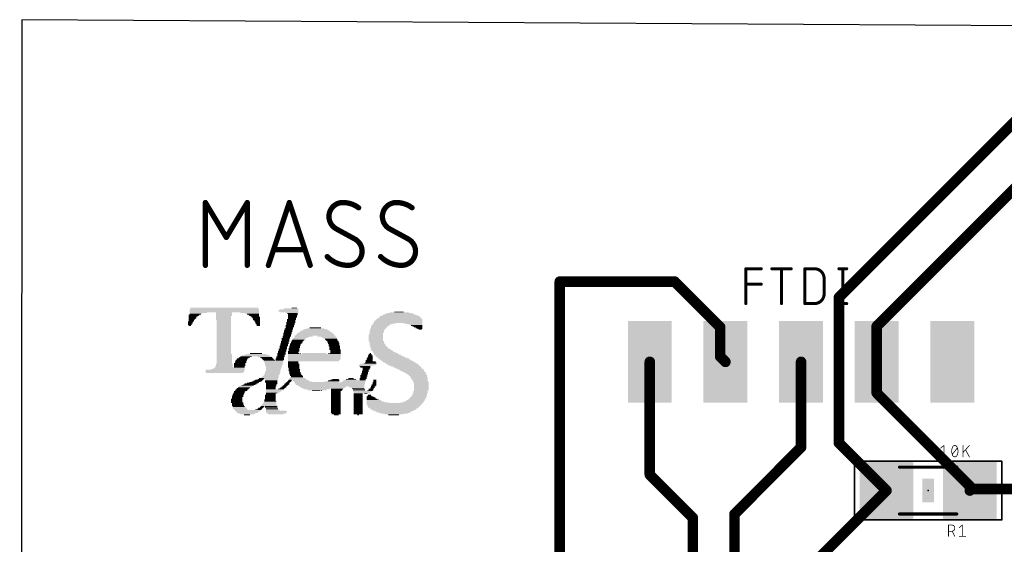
# Model space of a CAD drawing. Extents: x 0.4 to 63.1, y 0.1 to 70.6.
# Tile 9 of 18: x 0.4 to 33.4, y 53 to 70.6. Entities that reach past the tile are written whole.
import ezdxf

# ---------------------------------------------------------------- set-up
doc = ezdxf.new("R2010")
doc.units = 0
for name, color, linetype in [('1', 12, 'CONTINUOUS'), ('20', 31, 'CONTINUOUS'), ('23', 53, 'CONTINUOUS'), ('25', 253, 'CONTINUOUS'), ('27', 253, 'CONTINUOUS'), ('29', 253, 'CONTINUOUS'), ('31', 253, 'CONTINUOUS'), ('35', 253, 'CONTINUOUS'), ('39', 12, 'CONTINUOUS'), ('51', 253, 'CONTINUOUS')]:
    doc.layers.add(name, color=color, linetype=linetype)

# ---------------------------------------------------------------- blocks, each defined once
blk = doc.blocks.new('RECT')
blk.add_solid([(-0.5, -0.5), (0.5, -0.5), (-0.5, 0.5), (0.5, 0.5)])

msp = doc.modelspace()

# ---------------------------------------------------------------- linework, layer by layer
at = {"layer": '1'}
for points, const_width in [([(34.7472, 68.1482), (27.8638, 61.2648)], 0.3556), ([(35.433, 66.5988), (29.1338, 60.2996)], 0.3556), ([(6.5913, 62.3443), (6.5913, 64.4525)], 0.1778), ([(6.5913, 64.4525), (7.294, 63.2813)], 0.1778), ([(7.294, 63.2813), (7.9968, 64.4525)], 0.1778), ([(7.9968, 64.4525), (7.9968, 62.3443)], 0.1778), ([(8.7062, 62.3443), (9.4089, 64.4525)], 0.1778), ([(9.4089, 64.4525), (10.1117, 62.3443)], 0.1778), ([(11.6188, 63.2227), (10.9747, 63.5741)], 0.1778), ([(13.4133, 63.2227), (12.7691, 63.5741)], 0.1778), ([(9.936, 62.8713), (8.8819, 62.8713)], 0.1778), ([(18.4912, 51.689), (18.4912, 61.7982)], 0.3556), ([(18.4912, 61.7982), (22.352, 61.7982)], 0.3556), ([(22.352, 61.7982), (23.876, 60.2742)], 0.3556), ([(27.8638, 61.2648), (27.8638, 56.385)], 0.3556), ([(23.876, 60.2742), (23.876, 59.2836)], 0.3556), ([(29.1338, 60.2996), (29.1338, 59.1058)], 0.3556), ([(21.5138, 55.3212), (21.5138, 59.1058)], 0.3556), ([(24.0538, 59.1058), (23.876, 59.2836)], 0.3556), ([(26.5938, 59.1058), (26.5938, 56.2356)], 0.3556), ([(29.1338, 58.0644), (29.1338, 59.1058)], 0.3556), ([(32.261, 54.9372), (29.1338, 58.0644)], 0.3556), ([(27.8638, 56.385), (29.461, 54.7878)], 0.3556), ([(24.3586, 54.0004), (26.5938, 56.2356)], 0.3556), ([(28.8036, 55.4452), (29.461, 54.7878)], 0.3556), ([(22.9586, 53.8764), (21.5138, 55.3212)], 0.3556), ([(29.461, 54.7878), (25.8796, 51.2064)], 0.3556), ([(32.261, 54.7878), (32.261, 54.9372)], 0.3556), ([(32.3118, 54.8386), (32.261, 54.7878)], 0.3556), ([(39.4178, 54.8386), (32.3118, 54.8386)], 0.3556), ([(22.9586, 51.2064), (22.9586, 53.8764)], 0.3556), ([(24.3586, 49.5046), (24.3586, 54.0004)], 0.3556)]:
    msp.add_lwpolyline(points, dxfattribs=dict(at, const_width=const_width))
for points, const_width in [([(6.6294, 64.4754, 1), (6.5532, 64.4296)], 0.0889), ([(6.6358, 64.4525, 1), (6.5469, 64.4525)], 0.0889), ([(8.0412, 64.4525, 1), (7.9523, 64.4525)], 0.0889), ([(8.0349, 64.4296, 1), (7.9587, 64.4754)], 0.0889), ([(9.4511, 64.4666, 1), (9.3668, 64.4384)], 0.0889), ([(9.4511, 64.4384, 1), (9.3668, 64.4666)], 0.0889), ([(11.2089, 64.4525, 0.4142), (10.7404, 63.984)], 0.1778), ([(11.736, 64.2768, 0.1623), (11.2089, 64.4525)], 0.1778), ([(11.2089, 64.4969, 1), (11.2089, 64.4081)], 0.0889), ([(11.2089, 64.408, 1), (11.2089, 64.4969)], 0.0889), ([(13.0034, 64.4525, 0.4142), (12.5349, 63.984)], 0.1778), ([(13.5304, 64.2768, 0.1623), (13.0034, 64.4525)], 0.1778), ([(13.0034, 64.4969, 1), (13.0034, 64.4081)], 0.0889), ([(13.0034, 64.408, 1), (13.0034, 64.4969)], 0.0889), ([(11.7093, 64.2413, 1), (11.7626, 64.3124)], 0.0889), ([(13.5038, 64.2413, 1), (13.5571, 64.3124)], 0.0889), ([(10.7404, 63.984, 0.2656), (10.9747, 63.5741)], 0.1778), ([(10.7849, 63.984, 1), (10.696, 63.984)], 0.0889), ([(10.696, 63.984, 1), (10.7849, 63.984)], 0.0889), ([(12.5793, 63.984, 1), (12.4904, 63.984)], 0.0889), ([(12.4904, 63.984, 1), (12.5793, 63.984)], 0.0889), ([(12.5349, 63.984, 0.2656), (12.7691, 63.5741)], 0.1778), ([(10.996, 63.6131, 1), (10.9534, 63.5351)], 0.0889), ([(10.9521, 63.5358, 1), (10.9972, 63.6124)], 0.0889), ([(12.7904, 63.6131, 1), (12.7478, 63.5351)], 0.0889), ([(12.7466, 63.5358, 1), (12.7917, 63.6124)], 0.0889), ([(7.2559, 63.3041, 1), (7.3321, 63.2584)], 0.0889), ([(7.2559, 63.2584, 1), (7.3321, 63.3041)], 0.0889), ([(11.8531, 62.8128, 0.2656), (11.6188, 63.2227)], 0.1778), ([(11.6414, 63.261, 1), (11.5963, 63.1844)], 0.0889), ([(11.5976, 63.1837, 1), (11.6401, 63.2617)], 0.0889), ([(13.6475, 62.8128, 0.2656), (13.4133, 63.2227)], 0.1778), ([(13.4359, 63.261, 1), (13.3907, 63.1844)], 0.0889), ([(13.392, 63.1837, 1), (13.4346, 63.2617)], 0.0889), ([(8.8819, 62.9158, 1), (8.8819, 62.8269)], 0.0889), ([(9.936, 62.8269, 1), (9.936, 62.9158)], 0.0889), ([(11.3846, 62.3443, 0.4142), (11.8531, 62.8128)], 0.1778), ([(11.8975, 62.8128, 1), (11.8086, 62.8128)], 0.0889), ([(11.8086, 62.8128, 1), (11.8975, 62.8128)], 0.0889), ([(13.1791, 62.3443, 0.4142), (13.6475, 62.8128)], 0.1778), ([(13.692, 62.8128, 1), (13.6031, 62.8128)], 0.0889), ([(13.6031, 62.8128, 1), (13.692, 62.8128)], 0.0889), ([(10.6819, 62.6371, 0.2), (11.3846, 62.3443)], 0.1778), ([(10.7134, 62.6684, 1), (10.6503, 62.6058)], 0.0889), ([(12.4763, 62.6371, 0.2), (13.1791, 62.3443)], 0.1778), ([(12.5079, 62.6684, 1), (12.4448, 62.6058)], 0.0889), ([(6.5469, 62.3443, 1), (6.6358, 62.3443)], 0.0889), ([(7.9523, 62.3443, 1), (8.0412, 62.3443)], 0.0889), ([(8.664, 62.3584, 1), (8.7484, 62.3302)], 0.0889), ([(10.0695, 62.3302, 1), (10.1538, 62.3584)], 0.0889), ([(11.3846, 62.3887, 1), (11.3846, 62.2998)], 0.0889), ([(11.3846, 62.2999, 1), (11.3846, 62.3887)], 0.0889), ([(13.1791, 62.3887, 1), (13.1791, 62.2998)], 0.0889), ([(13.1791, 62.2999, 1), (13.1791, 62.3887)], 0.0889), ([(18.5801, 61.7982, 1), (18.4023, 61.7982)], 0.1778), ([(18.4912, 61.8871, 1), (18.4912, 61.7093)], 0.1778), ([(22.4149, 61.8611, 1), (22.2891, 61.7353)], 0.1778), ([(22.352, 61.7093, 1), (22.352, 61.8871)], 0.1778), ([(27.8009, 61.3277, 1), (27.9267, 61.2019)], 0.1778), ([(27.9527, 61.2648, 1), (27.7749, 61.2648)], 0.1778), ([(23.9649, 60.2742, 1), (23.7871, 60.2742)], 0.1778), ([(23.8131, 60.2113, 1), (23.9389, 60.3371)], 0.1778), ([(29.0709, 60.3625, 1), (29.1967, 60.2367)], 0.1778), ([(29.2227, 60.2996, 1), (29.0449, 60.2996)], 0.1778), ([(21.6027, 59.1058, 1), (21.4249, 59.1058)], 0.1778), ([(23.9389, 59.3465, 1), (23.8131, 59.2207)], 0.1778), ([(23.7871, 59.2836, 1), (23.9649, 59.2836)], 0.1778), ([(23.9909, 59.0429, 1), (24.1167, 59.1687)], 0.1778), ([(26.6827, 59.1058, 1), (26.5049, 59.1058)], 0.1778), ([(29.2227, 59.1058, 1), (29.0449, 59.1058)], 0.1778), ([(29.0449, 59.1058, 1), (29.2227, 59.1058)], 0.1778), ([(29.1967, 58.1273, 1), (29.0709, 58.0015)], 0.1778), ([(29.0449, 58.0644, 1), (29.2227, 58.0644)], 0.1778), ([(27.9267, 56.4479, 1), (27.8009, 56.3221)], 0.1778), ([(26.5049, 56.2356, 1), (26.6827, 56.2356)], 0.1778), ([(26.6567, 56.1727, 1), (26.5309, 56.2985)], 0.1778), ([(27.7749, 56.385, 1), (27.9527, 56.385)], 0.1778), ([(28.8665, 55.5081, 1), (28.7407, 55.3823)], 0.1778), ([(21.5767, 55.3841, 1), (21.4509, 55.2583)], 0.1778), ([(21.4249, 55.3212, 1), (21.6027, 55.3212)], 0.1778), ([(29.5239, 54.7249, 1), (29.3981, 54.8507)], 0.1778), ([(29.3981, 54.7249, 1), (29.5239, 54.8507)], 0.1778), ([(29.3981, 54.7249, 1), (29.5239, 54.8507)], 0.1778), ([(32.1981, 54.8507, 1), (32.3239, 54.7249)], 0.1778), ([(32.3499, 54.9372, 1), (32.1721, 54.9372)], 0.1778), ([(32.1981, 54.8743, 1), (32.3239, 55.0001)], 0.1778), ([(32.3118, 54.9275, 1), (32.3118, 54.7497)], 0.1778), ([(32.3747, 54.7757, 1), (32.2489, 54.9015)], 0.1778), ([(32.1721, 54.7878, 1), (32.3499, 54.7878)], 0.1778), ([(23.0475, 53.8764, 1), (22.8697, 53.8764)], 0.1778), ([(22.8957, 53.8135, 1), (23.0215, 53.9393)], 0.1778), ([(24.2957, 54.0633, 1), (24.4215, 53.9375)], 0.1778), ([(24.4475, 54.0004, 1), (24.2697, 54.0004)], 0.1778)]:
    msp.add_lwpolyline(points, format="xyb", dxfattribs=dict(at, const_width=const_width))
at = {"layer": '20'}
for p, q in [((0.4318, 70.5868), (0.3556, 0.0508)), ((62.6672, 70.2058), (0.4318, 70.5868))]:
    msp.add_line(p, q, dxfattribs=at)
at = {"layer": '23'}
for p in [(27.8638, 59.1058), (30.861, 54.7878)]:
    msp.add_point(p, dxfattribs=at)
at = {"layer": '25'}
for points, const_width in [([(24.7396, 61.0616), (24.7396, 62.23)], 0.1016), ([(24.7396, 62.23), (25.2589, 62.23)], 0.1016), ([(25.6136, 62.23), (26.2628, 62.23)], 0.1016), ([(25.9382, 61.0616), (25.9382, 62.23)], 0.1016), ([(26.7185, 61.0616), (26.7185, 62.23)], 0.1016), ([(26.7185, 62.23), (27.0431, 62.23)], 0.1016), ([(27.8658, 62.23), (28.1254, 62.23)], 0.1016), ([(27.9956, 62.23), (27.9956, 61.0616)], 0.1016), ([(27.3676, 61.9054), (27.3676, 61.3862)], 0.1016), ([(24.7396, 61.7107), (25.2589, 61.7107)], 0.1016), ([(27.0431, 61.0616), (26.7185, 61.0616)], 0.1016), ([(27.8658, 61.0616), (28.1254, 61.0616)], 0.1016), ([(31.543, 53.2511), (31.543, 53.6321)], 0.0254), ([(31.543, 53.6321), (31.6488, 53.6321)], 0.0254), ([(31.9066, 53.5474), (32.0125, 53.6321)], 0.0254), ([(32.0125, 53.6321), (32.0125, 53.2511)], 0.0254), ([(31.6488, 53.4204), (31.543, 53.4204)], 0.0254), ([(31.7546, 53.2511), (31.67, 53.4204)], 0.0254), ([(31.9066, 53.2511), (32.1183, 53.2511)], 0.0254)]:
    msp.add_lwpolyline(points, dxfattribs=dict(at, const_width=const_width))
for points, const_width in [([(24.765, 62.23, 1), (24.7142, 62.23)], 0.0508), ([(24.7396, 62.2554, 1), (24.7396, 62.2046)], 0.0508), ([(25.2589, 62.2046, 1), (25.2589, 62.2554)], 0.0508), ([(25.6136, 62.2554, 1), (25.6136, 62.2046)], 0.0508), ([(25.9636, 62.23, 1), (25.9128, 62.23)], 0.0508), ([(26.2628, 62.2046, 1), (26.2628, 62.2554)], 0.0508), ([(26.7439, 62.23, 1), (26.6931, 62.23)], 0.0508), ([(26.7185, 62.2554, 1), (26.7185, 62.2046)], 0.0508), ([(27.3676, 61.9054, 0.4142), (27.0431, 62.23)], 0.1016), ([(27.0431, 62.2554, 1), (27.0431, 62.2046)], 0.0508), ([(27.0431, 62.2046, 1), (27.0431, 62.2554)], 0.0508), ([(27.8658, 62.2554, 1), (27.8658, 62.2046)], 0.0508), ([(28.021, 62.23, 1), (27.9702, 62.23)], 0.0508), ([(28.1254, 62.2046, 1), (28.1254, 62.2554)], 0.0508), ([(27.393, 61.9054, 1), (27.3422, 61.9054)], 0.0508), ([(27.3422, 61.9054, 1), (27.393, 61.9054)], 0.0508), ([(24.7396, 61.7361, 1), (24.7396, 61.6853)], 0.0508), ([(25.2589, 61.6853, 1), (25.2589, 61.7361)], 0.0508), ([(27.0431, 61.0616, 0.4142), (27.3676, 61.3862)], 0.1016), ([(27.393, 61.3862, 1), (27.3422, 61.3862)], 0.0508), ([(27.3422, 61.3862, 1), (27.393, 61.3862)], 0.0508), ([(24.7142, 61.0616, 1), (24.765, 61.0616)], 0.0508), ([(25.9128, 61.0616, 1), (25.9636, 61.0616)], 0.0508), ([(26.7185, 61.087, 1), (26.7185, 61.0362)], 0.0508), ([(26.6931, 61.0616, 1), (26.7439, 61.0616)], 0.0508), ([(27.0431, 61.087, 1), (27.0431, 61.0362)], 0.0508), ([(27.0431, 61.0362, 1), (27.0431, 61.087)], 0.0508), ([(27.8658, 61.087, 1), (27.8658, 61.0362)], 0.0508), ([(27.9702, 61.0616, 1), (28.021, 61.0616)], 0.0508), ([(28.1254, 61.0362, 1), (28.1254, 61.087)], 0.0508), ([(31.5493, 53.6321, 1), (31.5366, 53.6321)], 0.0127), ([(31.543, 53.6384, 1), (31.543, 53.6258)], 0.0127), ([(31.6488, 53.4204, 1), (31.6488, 53.6321)], 0.0254), ([(31.6488, 53.6384, 1), (31.6488, 53.6258)], 0.0127), ([(31.6488, 53.6258, 1), (31.6488, 53.6384)], 0.0127), ([(32.0188, 53.6321, 1), (32.0061, 53.6321)], 0.0127), ([(32.0164, 53.6271, 1), (32.0085, 53.6371)], 0.0127), ([(31.5366, 53.2511, 1), (31.5493, 53.2511)], 0.0127), ([(31.543, 53.4268, 1), (31.543, 53.4141)], 0.0127), ([(31.6488, 53.4268, 1), (31.6488, 53.4141)], 0.0127), ([(31.6488, 53.4141, 1), (31.6488, 53.4268)], 0.0127), ([(31.6757, 53.4233, 1), (31.6643, 53.4176)], 0.0127), ([(31.749, 53.2483, 1), (31.7603, 53.2539)], 0.0127), ([(31.9027, 53.5524, 1), (31.9106, 53.5425)], 0.0127), ([(31.9066, 53.2574, 1), (31.9066, 53.2448)], 0.0127), ([(32.0061, 53.2511, 1), (32.0188, 53.2511)], 0.0127), ([(32.1183, 53.2448, 1), (32.1183, 53.2574)], 0.0127)]:
    msp.add_lwpolyline(points, format="xyb", dxfattribs=dict(at, const_width=const_width))
at = {"layer": '27', "const_width": 0.0254}
for points in [[(31.2851, 56.2144), (31.3909, 56.2991)], [(31.3909, 56.2991), (31.3909, 55.9181)], [(31.672, 56.0028), (31.8414, 56.2144)], [(32.0336, 55.9181), (32.0336, 56.2991)], [(32.2453, 56.2991), (32.0336, 56.0663)], [(31.2851, 55.9181), (31.4968, 55.9181)], [(32.2453, 55.9181), (32.1183, 56.1509)]]:
    msp.add_lwpolyline(points, dxfattribs=at)
at = {"layer": '27'}
for points, const_width in [([(31.2811, 56.2194, 1), (31.2891, 56.2095)], 0.0127), ([(31.3973, 56.2991, 1), (31.3846, 56.2991)], 0.0127), ([(31.3949, 56.2941, 1), (31.387, 56.3041)], 0.0127), ([(31.6826, 56.2462, 0.1139), (31.6509, 56.1086)], 0.0254), ([(31.7567, 56.2991, 0.3205), (31.6826, 56.2462)], 0.0254), ([(31.6766, 56.2482, 1), (31.6886, 56.2441)], 0.0127), ([(31.6883, 56.2434, 1), (31.6769, 56.249)], 0.0127), ([(31.8308, 56.2462, 0.3205), (31.7567, 56.2991)], 0.0254), ([(31.7567, 56.3054, 1), (31.7567, 56.2928)], 0.0127), ([(31.7567, 56.2928, 1), (31.7567, 56.3054)], 0.0127), ([(31.8625, 56.1086, 0.1139), (31.8308, 56.2462)], 0.0254), ([(31.8365, 56.249, 1), (31.8251, 56.2434)], 0.0127), ([(31.8248, 56.2441, 1), (31.8368, 56.2482)], 0.0127), ([(31.8463, 56.2105, 1), (31.8364, 56.2184)], 0.0127), ([(32.04, 56.2991, 1), (32.0273, 56.2991)], 0.0127), ([(32.25, 56.2948, 1), (32.2406, 56.3034)], 0.0127), ([(31.2851, 55.9245, 1), (31.2851, 55.9118)], 0.0127), ([(31.3846, 55.9181, 1), (31.3973, 55.9181)], 0.0127), ([(31.4968, 55.9118, 1), (31.4968, 55.9245)], 0.0127), ([(31.6572, 56.1086, 1), (31.6445, 56.1086)], 0.0127), ([(31.6445, 56.1086, 1), (31.6572, 56.1086)], 0.0127), ([(31.6509, 56.1086, 0.1139), (31.6826, 55.971)], 0.0254), ([(31.6671, 56.0067, 1), (31.677, 55.9988)], 0.0127), ([(31.6826, 55.971, 0.3205), (31.7567, 55.9181)], 0.0254), ([(31.6886, 55.9731, 1), (31.6766, 55.969)], 0.0127), ([(31.6769, 55.9682, 1), (31.6883, 55.9738)], 0.0127), ([(31.7567, 55.9181, 0.3205), (31.8308, 55.971)], 0.0254), ([(31.7567, 55.9244, 1), (31.7567, 55.9118)], 0.0127), ([(31.7567, 55.9118, 1), (31.7567, 55.9244)], 0.0127), ([(31.8308, 55.971, 0.1139), (31.8625, 56.1086)], 0.0254), ([(31.8251, 55.9738, 1), (31.8365, 55.9682)], 0.0127), ([(31.8368, 55.969, 1), (31.8248, 55.9731)], 0.0127), ([(31.8689, 56.1086, 1), (31.8562, 56.1086)], 0.0127), ([(31.8562, 56.1086, 1), (31.8689, 56.1086)], 0.0127), ([(32.0289, 56.0705, 1), (32.0383, 56.062)], 0.0127), ([(32.0273, 55.9181, 1), (32.04, 55.9181)], 0.0127), ([(32.1239, 56.154, 1), (32.1127, 56.1479)], 0.0127), ([(32.2397, 55.9151, 1), (32.2509, 55.9211)], 0.0127)]:
    msp.add_lwpolyline(points, format="xyb", dxfattribs=dict(at, const_width=const_width))
at = {"layer": '39', "const_width": 0.0508}
for points in [[(28.388, 55.7708), (33.334, 55.7708)], [(28.388, 53.8048), (28.388, 55.7708)], [(33.334, 55.7708), (33.334, 53.8048)], [(33.334, 53.8048), (28.388, 53.8048)]]:
    msp.add_lwpolyline(points, dxfattribs=at)
at = {"layer": '39', "const_width": 0.0254}
for points in [[(28.388, 55.7835, 1), (28.388, 55.7581)], [(28.4007, 55.7708, 1), (28.3753, 55.7708)], [(33.3467, 55.7708, 1), (33.3213, 55.7708)], [(33.334, 55.7581, 1), (33.334, 55.7835)], [(28.388, 53.8175, 1), (28.388, 53.7921)], [(28.3753, 53.8048, 1), (28.4007, 53.8048)], [(33.3213, 53.8048, 1), (33.3467, 53.8048)], [(33.334, 53.7921, 1), (33.334, 53.8175)]]:
    msp.add_lwpolyline(points, format="xyb", dxfattribs=at)
at = {"layer": '51', "const_width": 0.1016}
for points in [[(31.826, 55.5748), (29.896, 55.5748)], [(31.826, 54.0008), (29.896, 54.0008)]]:
    msp.add_lwpolyline(points, dxfattribs=at)
at = {"layer": '51', "const_width": 0.0508}
for points in [[(29.896, 55.6002, 1), (29.896, 55.5494)], [(31.826, 55.5494, 1), (31.826, 55.6002)], [(29.896, 54.0262, 1), (29.896, 53.9754)], [(31.826, 53.9754, 1), (31.826, 54.0262)]]:
    msp.add_lwpolyline(points, format="xyb", dxfattribs=at)

# ---------------------------------------------------------------- block references
at = {"layer": '1', "yscale": 0.0254}
for p, xscale in [((7.2263, 60.8584), 2.3368), ((7.2263, 60.833), 2.3368), ((7.2263, 60.9092), 2.286), ((7.2263, 60.8838), 2.286), ((9.3853, 60.833), 0.6604), ((9.398, 60.8584), 0.635), ((9.4742, 60.8838), 0.4826), ((9.5758, 60.9092), 0.1778), ((6.2103, 60.6806), 0.3556), ((6.1976, 60.6552), 0.3302), ((6.1849, 60.6298), 0.3048), ((6.1595, 60.6044), 0.254), ((6.1595, 60.579), 0.254), ((6.1468, 60.5536), 0.2286), ((6.1341, 60.5282), 0.2032), ((6.1214, 60.5028), 0.1778), ((7.2263, 60.8076), 2.3368), ((7.2263, 60.7822), 2.3368), ((6.35, 60.7568), 0.5842), ((6.2738, 60.7314), 0.4318), ((6.2484, 60.706), 0.381), ((7.2136, 60.7568), 0.5334), ((7.2136, 60.7314), 0.5334), ((7.2136, 60.706), 0.5334), ((7.2136, 60.6806), 0.5334), ((7.2136, 60.6552), 0.5334), ((7.2009, 60.6298), 0.508), ((7.2009, 60.6044), 0.508), ((7.2009, 60.579), 0.508), ((7.2009, 60.5536), 0.508), ((7.2009, 60.5282), 0.508), ((7.2136, 60.5028), 0.4826), ((8.0772, 60.7568), 0.635), ((8.1534, 60.7314), 0.4826), ((8.1915, 60.706), 0.4064), ((8.2169, 60.6806), 0.3556), ((8.2296, 60.6552), 0.3302), ((8.255, 60.6298), 0.2794), ((8.2804, 60.6044), 0.2794), ((8.2931, 60.579), 0.254), ((8.3058, 60.5536), 0.2286), ((8.3058, 60.5282), 0.2286), ((8.3185, 60.5028), 0.2032), ((9.3853, 60.8076), 0.6604), ((9.398, 60.7822), 0.635), ((9.4996, 60.7568), 0.4318), ((9.5123, 60.7314), 0.3556), ((9.4869, 60.5282), 0.3048), ((9.4742, 60.5028), 0.2794), ((9.525, 60.706), 0.3302), ((9.525, 60.6806), 0.3302), ((9.5123, 60.6552), 0.3048), ((9.5123, 60.6298), 0.3048), ((9.5123, 60.6044), 0.3048), ((9.4996, 60.579), 0.2794), ((9.4996, 60.5536), 0.2794), ((13.0937, 60.5028), 1.5748), ((13.1064, 60.5282), 1.5494), ((13.1064, 60.5536), 1.4986), ((13.1191, 60.579), 1.4224), ((13.1191, 60.6044), 1.3716), ((13.1191, 60.6298), 1.3208), ((13.1191, 60.6552), 1.2192), ((13.1191, 60.6806), 1.1176), ((13.1064, 60.706), 0.9906), ((13.1064, 60.7314), 0.8382), ((13.1064, 60.7568), 0.635), ((13.0937, 60.7822), 0.3048), ((6.096, 60.452), 0.1778), ((6.0833, 60.4266), 0.1524), ((6.0833, 60.4012), 0.1524), ((6.0706, 60.3758), 0.127), ((6.0706, 60.3504), 0.127), ((6.1214, 60.4774), 0.1778), ((6.0706, 60.325), 0.0762), ((7.2136, 60.4774), 0.4826), ((7.2136, 60.452), 0.4826), ((7.2136, 60.4266), 0.4826), ((7.2136, 60.4012), 0.4826), ((7.2136, 60.3758), 0.4826), ((7.2136, 60.3504), 0.4826), ((7.2136, 60.325), 0.4826), ((7.2136, 60.2996), 0.4826), ((7.2136, 60.2742), 0.4826), ((7.2136, 60.2488), 0.4826), ((7.2136, 60.2234), 0.4826), ((7.2136, 60.198), 0.4826), ((7.2136, 60.1726), 0.4826), ((8.3312, 60.4774), 0.1778), ((8.3312, 60.452), 0.1778), ((8.3439, 60.4266), 0.1524), ((8.3439, 60.4012), 0.1524), ((8.3566, 60.3758), 0.127), ((8.3693, 60.3504), 0.1016), ((8.3693, 60.325), 0.1016), ((9.398, 60.2234), 0.2794), ((9.398, 60.198), 0.2794), ((9.3853, 60.1726), 0.254), ((9.4234, 60.325), 0.2794), ((9.4234, 60.2996), 0.2794), ((9.4234, 60.2742), 0.2794), ((9.4107, 60.2488), 0.254), ((9.4615, 60.4266), 0.3048), ((9.4488, 60.4012), 0.2794), ((9.4488, 60.3758), 0.2794), ((9.4488, 60.3504), 0.2794), ((9.4742, 60.4774), 0.2794), ((9.4742, 60.452), 0.2794), ((10.287, 60.1726), 0.8382), ((10.287, 60.198), 0.7366), ((10.287, 60.2234), 0.5842), ((10.287, 60.2488), 0.381), ((12.3825, 60.2234), 0.508), ((12.3698, 60.198), 0.4826), ((12.3698, 60.1726), 0.4826), ((12.4333, 60.2996), 0.5588), ((12.4206, 60.2742), 0.5334), ((12.4079, 60.2488), 0.508), ((12.4714, 60.325), 0.5842), ((12.5349, 60.3758), 0.6604), ((12.4968, 60.3504), 0.5842), ((12.5984, 60.4012), 0.7366), ((13.0683, 60.452), 1.6256), ((13.0683, 60.4266), 1.6256), ((13.081, 60.4774), 1.6002), ((13.5636, 60.4012), 0.635), ((13.6144, 60.3758), 0.5334), ((13.6652, 60.3504), 0.4318), ((13.6906, 60.325), 0.381), ((13.716, 60.2996), 0.3302), ((13.7414, 60.2742), 0.2794), ((13.7668, 60.2488), 0.2286), ((13.7922, 60.2234), 0.1778), ((13.8049, 60.198), 0.1016), ((7.2136, 60.1472), 0.4826), ((7.2136, 60.1218), 0.4826), ((7.2136, 60.0964), 0.4826), ((7.2136, 60.071), 0.4826), ((7.2136, 60.0456), 0.4826), ((7.2136, 60.0202), 0.4826), ((7.2136, 59.9948), 0.4826), ((7.2136, 59.9694), 0.4826), ((7.2136, 59.944), 0.4826), ((7.2136, 59.9186), 0.4826), ((7.2136, 59.8932), 0.4826), ((7.2136, 59.8678), 0.4826), ((7.2136, 59.8424), 0.4826), ((9.2964, 59.8932), 0.2794), ((9.2837, 59.8678), 0.254), ((9.2837, 59.8424), 0.254), ((9.3218, 59.9694), 0.2794), ((9.3091, 59.944), 0.254), ((9.3091, 59.9186), 0.254), ((9.3472, 60.071), 0.2794), ((9.3472, 60.0456), 0.2794), ((9.3345, 60.0202), 0.254), ((9.3345, 59.9948), 0.254), ((9.3726, 60.1472), 0.2794), ((9.3726, 60.1218), 0.2794), ((9.3599, 60.0964), 0.254), ((9.7282, 59.8678), 0.4318), ((9.7155, 59.8424), 0.4064), ((9.7536, 59.8932), 0.4318), ((9.7917, 59.9186), 0.4572), ((9.8933, 59.9694), 0.6096), ((9.8298, 59.944), 0.4826), ((10.2743, 59.9948), 1.3208), ((10.2743, 60.0202), 1.27), ((10.2743, 60.0456), 1.2192), ((10.2743, 60.071), 1.1684), ((10.287, 60.0964), 1.0922), ((10.2743, 60.1218), 1.016), ((10.287, 60.1472), 0.9398), ((10.6553, 59.9694), 0.6096), ((10.7315, 59.944), 0.508), ((10.7569, 59.9186), 0.4572), ((10.7823, 59.8932), 0.4572), ((10.8077, 59.8678), 0.4064), ((10.8331, 59.8424), 0.4064), ((12.319, 60.0202), 0.4826), ((12.319, 59.9948), 0.4826), ((12.319, 59.9694), 0.4826), ((12.319, 59.944), 0.4826), ((12.319, 59.9186), 0.4826), ((12.319, 59.8932), 0.4826), ((12.319, 59.8678), 0.4826), ((12.319, 59.8424), 0.4826), ((12.3444, 60.1472), 0.4826), ((12.3444, 60.1218), 0.4826), ((12.3444, 60.0964), 0.4826), ((12.3317, 60.071), 0.4572), ((12.3317, 60.0456), 0.4572), ((7.2136, 59.817), 0.4826), ((7.2136, 59.7916), 0.4826), ((7.2136, 59.7662), 0.4826), ((7.2136, 59.7408), 0.4826), ((7.2136, 59.7154), 0.4826), ((7.2136, 59.69), 0.4826), ((7.2136, 59.6646), 0.4826), ((7.2136, 59.6392), 0.4826), ((7.2136, 59.6138), 0.4826), ((7.2136, 59.5884), 0.4826), ((7.2136, 59.563), 0.4826), ((7.2136, 59.5376), 0.4826), ((7.2136, 59.5122), 0.4826), ((9.1948, 59.5376), 0.2794), ((9.1821, 59.5122), 0.254), ((9.2202, 59.6392), 0.2794), ((9.2075, 59.6138), 0.254), ((9.2075, 59.5884), 0.254), ((9.2075, 59.563), 0.254), ((9.2456, 59.7154), 0.2794), ((9.2329, 59.69), 0.254), ((9.2329, 59.6646), 0.254), ((9.271, 59.7916), 0.2794), ((9.2583, 59.7662), 0.254), ((9.2583, 59.7408), 0.254), ((9.2837, 59.817), 0.254), ((9.5631, 59.563), 0.3556), ((9.5631, 59.5376), 0.3556), ((9.5631, 59.5122), 0.3556), ((9.5885, 59.6392), 0.3556), ((9.5885, 59.6138), 0.3556), ((9.5885, 59.5884), 0.3556), ((9.6266, 59.7154), 0.381), ((9.6139, 59.69), 0.3556), ((9.6139, 59.6646), 0.3556), ((9.652, 59.7662), 0.381), ((9.652, 59.7408), 0.381), ((9.6901, 59.817), 0.4064), ((9.6774, 59.7916), 0.381), ((10.8458, 59.817), 0.381), ((10.8712, 59.7916), 0.381), ((10.8712, 59.7662), 0.381), ((10.8966, 59.7408), 0.381), ((10.8966, 59.7154), 0.381), ((10.9093, 59.69), 0.3556), ((10.9093, 59.6646), 0.3556), ((10.922, 59.6392), 0.381), ((10.9347, 59.6138), 0.3556), ((10.9347, 59.5884), 0.3556), ((10.9347, 59.563), 0.3556), ((10.9347, 59.5376), 0.3556), ((10.9474, 59.5122), 0.381), ((12.319, 59.817), 0.4826), ((12.3317, 59.7916), 0.508), ((12.3444, 59.7662), 0.4826), ((12.3444, 59.7408), 0.4826), ((12.3571, 59.7154), 0.508), ((12.3698, 59.69), 0.5334), ((12.3698, 59.6646), 0.5334), ((12.3952, 59.6392), 0.5334), ((12.4079, 59.6138), 0.5588), ((12.4206, 59.5884), 0.5842), ((12.446, 59.563), 0.5842), ((12.4714, 59.5376), 0.635), ((12.4841, 59.5122), 0.6604), ((7.2136, 59.4868), 0.4826), ((7.2136, 59.4614), 0.4826), ((7.2136, 59.436), 0.4826), ((7.2136, 59.4106), 0.4826), ((7.2136, 59.3852), 0.4826), ((7.2263, 59.3598), 0.508), ((7.2263, 59.3344), 0.508), ((7.2263, 59.309), 0.508), ((7.2263, 59.2836), 0.508), ((7.2263, 59.2582), 0.508), ((7.2263, 59.2328), 0.508), ((7.2263, 59.2074), 0.508), ((7.2263, 59.182), 0.508), ((7.8105, 59.182), 0.3556), ((7.8359, 59.2074), 0.3556), ((7.874, 59.2328), 0.3302), ((7.9121, 59.2582), 0.3556), ((7.9502, 59.2836), 0.381), ((8.2804, 59.309), 0.9398), ((8.2931, 59.3344), 0.8128), ((8.2931, 59.3598), 0.6604), ((8.2931, 59.3852), 0.4064), ((8.5725, 59.2836), 0.4572), ((8.6233, 59.2582), 0.4064), ((8.6614, 59.2328), 0.381), ((8.6868, 59.2074), 0.381), ((8.7122, 59.182), 0.381), ((9.0932, 59.2074), 0.2794), ((9.0932, 59.182), 0.2794), ((9.1186, 59.2836), 0.2794), ((9.1059, 59.2582), 0.254), ((9.1059, 59.2328), 0.254), ((9.144, 59.3852), 0.2794), ((9.144, 59.3598), 0.2794), ((9.1313, 59.3344), 0.254), ((9.1313, 59.309), 0.254), ((9.1694, 59.4614), 0.2794), ((9.1567, 59.436), 0.254), ((9.1567, 59.4106), 0.254), ((9.1821, 59.4868), 0.254), ((9.5504, 59.4614), 0.381), ((9.5377, 59.436), 0.3556), ((9.5377, 59.4106), 0.3556), ((9.5504, 59.3852), 0.381), ((10.2489, 59.3598), 1.778), ((10.2489, 59.3344), 1.778), ((10.2489, 59.309), 1.778), ((10.2489, 59.2836), 1.778), ((10.2489, 59.2582), 1.778), ((10.2489, 59.2328), 1.778), ((10.2489, 59.2074), 1.778), ((10.2362, 59.182), 1.7526), ((9.5631, 59.4868), 0.3556), ((9.779, 59.3852), 0.0254), ((10.2489, 59.3852), 0.8128), ((10.7188, 59.3852), 0.0254), ((10.9474, 59.3852), 0.381), ((10.9601, 59.4868), 0.3556), ((10.9601, 59.4614), 0.3556), ((10.9601, 59.436), 0.3556), ((10.9601, 59.4106), 0.3556), ((12.1031, 59.2074), 0.2032), ((12.1031, 59.182), 0.2032), ((12.1158, 59.2582), 0.1778), ((12.1158, 59.2328), 0.1778), ((12.1285, 59.309), 0.1524), ((12.1285, 59.2836), 0.1524), ((12.1285, 59.3598), 0.1016), ((12.1285, 59.3344), 0.1016), ((12.1285, 59.3852), 0.0508), ((12.5222, 59.4868), 0.6858), ((12.5476, 59.4614), 0.6858), ((12.573, 59.436), 0.7366), ((12.6111, 59.4106), 0.762), ((12.6492, 59.3852), 0.7874), ((12.6746, 59.3598), 0.8382), ((12.7127, 59.3344), 0.8636), ((12.7508, 59.309), 0.889), ((12.8016, 59.2836), 0.9398), ((12.827, 59.2582), 0.9398), ((12.8778, 59.2328), 0.9906), ((12.9159, 59.2074), 1.016), ((12.9667, 59.182), 1.016), ((7.3533, 58.8518), 1.1176), ((7.3787, 58.8772), 1.0668), ((7.4041, 58.9026), 1.016), ((7.2136, 58.9534), 0.5842), ((7.2263, 58.928), 0.6096), ((7.2263, 59.0296), 0.5588), ((7.2263, 59.0042), 0.5588), ((7.2263, 58.9788), 0.5588), ((7.2263, 59.1566), 0.508), ((7.2263, 59.1312), 0.508), ((7.2263, 59.1058), 0.508), ((7.2263, 59.0804), 0.508), ((7.2263, 59.055), 0.508), ((7.747, 59.055), 0.381), ((7.747, 59.0296), 0.381), ((7.747, 59.0042), 0.381), ((7.747, 58.9788), 0.381), ((7.7343, 58.9534), 0.3556), ((7.7343, 58.928), 0.3556), ((7.7724, 59.1058), 0.381), ((7.7724, 59.0804), 0.381), ((7.7978, 59.1566), 0.381), ((7.7851, 59.1312), 0.3556), ((8.7376, 59.1566), 0.381), ((8.8773, 59.1312), 0.6604), ((8.89, 59.1058), 0.635), ((8.8773, 59.0804), 0.6096), ((8.89, 59.055), 0.5842), ((8.89, 59.0296), 0.5842), ((8.89, 59.0042), 0.5842), ((8.8773, 58.9788), 0.5588), ((8.89, 58.9534), 0.5334), ((8.89, 58.928), 0.5334), ((8.8773, 58.9026), 0.508), ((8.8773, 58.8772), 0.508), ((8.8773, 58.8518), 0.508), ((9.0805, 59.1566), 0.254), ((10.2235, 59.1566), 1.7272), ((9.5377, 59.1058), 0.3556), ((9.5377, 59.0804), 0.3556), ((9.5377, 59.055), 0.3556), ((9.5504, 59.0296), 0.381), ((9.5504, 59.0042), 0.381), ((9.5504, 58.9788), 0.381), ((9.5504, 58.9534), 0.381), ((9.5504, 58.928), 0.381), ((9.5631, 58.9026), 0.3556), ((9.5631, 58.8772), 0.3556), ((9.5758, 58.8518), 0.381), ((12.0269, 59.0042), 0.5588), ((11.9634, 58.9788), 0.4318), ((11.9507, 58.9534), 0.3556), ((12.065, 59.0296), 0.5334), ((11.9634, 58.928), 0.3302), ((12.0015, 58.9026), 0.254), ((11.9888, 58.8772), 0.2286), ((11.9888, 58.8518), 0.2286), ((12.1285, 59.055), 0.4064), ((12.1412, 59.0804), 0.381), ((12.0904, 59.1566), 0.2286), ((12.0904, 59.1312), 0.2286), ((12.1412, 59.1058), 0.3302), ((12.9921, 59.1566), 1.016), ((13.0302, 59.1312), 1.0414), ((13.081, 59.1058), 1.0414), ((13.1318, 59.0804), 1.0414), ((13.1572, 59.055), 1.0414), ((13.208, 59.0296), 1.0414), ((13.2461, 59.0042), 1.016), ((13.2842, 58.9788), 0.9906), ((13.3223, 58.9534), 0.9652), ((13.3731, 58.928), 0.9144), ((13.4112, 58.9026), 0.889), ((13.4493, 58.8772), 0.8636), ((13.4874, 58.8518), 0.8382), ((7.239, 58.801), 1.2954), ((7.239, 58.7756), 1.2954), ((7.2644, 58.8264), 1.2954), ((7.239, 58.7502), 1.2446), ((8.4455, 58.5216), 0.2032), ((8.4836, 58.547), 0.1778), ((8.7503, 58.5724), 0.6096), ((8.7757, 58.5978), 0.5588), ((8.7884, 58.6232), 0.5334), ((8.8011, 58.6486), 0.508), ((8.8265, 58.6994), 0.508), ((8.8265, 58.674), 0.508), ((8.8519, 58.7756), 0.508), ((8.8519, 58.7502), 0.508), ((8.8392, 58.7248), 0.4826), ((8.8138, 58.547), 0.4318), ((8.8138, 58.5216), 0.4318), ((8.8646, 58.8264), 0.4826), ((8.8646, 58.801), 0.4826), ((9.5758, 58.8264), 0.381), ((9.5758, 58.801), 0.381), ((9.5885, 58.7756), 0.3556), ((9.6012, 58.7502), 0.381), ((9.6012, 58.7248), 0.381), ((9.6139, 58.6994), 0.4064), ((9.6774, 58.547), 0.5334), ((9.6901, 58.5216), 0.5588), ((9.6266, 58.674), 0.381), ((9.6393, 58.6486), 0.4064), ((9.6647, 58.5724), 0.4572), ((9.6647, 58.6232), 0.4064), ((9.6647, 58.5978), 0.4064), ((10.9601, 58.5216), 0.2032), ((11.4808, 58.5216), 0.3302), ((11.4808, 58.547), 0.1778), ((11.8872, 58.547), 0.2286), ((11.8745, 58.5216), 0.2032), ((11.9126, 58.6486), 0.2286), ((11.9126, 58.6232), 0.2286), ((11.8999, 58.5978), 0.2032), ((11.8999, 58.5724), 0.2032), ((11.938, 58.7248), 0.2286), ((11.938, 58.6994), 0.2286), ((11.9253, 58.674), 0.2032), ((11.9634, 58.801), 0.2286), ((11.9634, 58.7756), 0.2286), ((11.9507, 58.7502), 0.2032), ((11.9761, 58.8264), 0.2032), ((13.5255, 58.8264), 0.8128), ((13.5509, 58.801), 0.762), ((13.589, 58.7756), 0.7366), ((13.6271, 58.7502), 0.7112), ((13.6525, 58.7248), 0.6604), ((13.6779, 58.6994), 0.6604), ((13.7033, 58.674), 0.6096), ((13.7287, 58.6486), 0.6096), ((13.7414, 58.6232), 0.5842), ((13.7541, 58.5978), 0.5588), ((13.7795, 58.5724), 0.5588), ((13.7795, 58.547), 0.5588), ((13.7922, 58.5216), 0.5334), ((7.8359, 58.1914), 0.4064), ((7.8613, 58.2168), 0.4064), ((7.8867, 58.2422), 0.4064), ((7.9248, 58.2676), 0.4318), ((7.9629, 58.293), 0.4572), ((8.0137, 58.3184), 0.4064), ((8.0645, 58.3438), 0.4064), ((8.1153, 58.3692), 0.4064), ((8.1788, 58.3946), 0.381), ((8.2296, 58.42), 0.3302), ((8.2931, 58.4454), 0.3048), ((8.3566, 58.4708), 0.2794), ((8.3947, 58.4962), 0.254), ((8.8138, 58.4962), 0.4318), ((8.8011, 58.4708), 0.4064), ((8.8011, 58.4454), 0.4064), ((8.8011, 58.42), 0.4064), ((8.8138, 58.3946), 0.381), ((8.8138, 58.3692), 0.381), ((8.8011, 58.3438), 0.3556), ((8.8011, 58.3184), 0.3556), ((8.8011, 58.293), 0.3556), ((8.7884, 58.2676), 0.3302), ((8.7884, 58.2422), 0.3302), ((8.7884, 58.2168), 0.3302), ((8.7884, 58.1914), 0.3302), ((9.1313, 58.1914), 0.2032), ((9.1694, 58.2168), 0.1778), ((9.1948, 58.2422), 0.1778), ((9.2329, 58.2676), 0.1524), ((9.2583, 58.293), 0.1524), ((9.2837, 58.3184), 0.1524), ((9.3091, 58.3438), 0.1524), ((9.3345, 58.3692), 0.1524), ((9.3472, 58.3946), 0.127), ((9.3726, 58.42), 0.127), ((9.398, 58.4454), 0.127), ((9.4234, 58.4708), 0.127), ((9.4361, 58.4962), 0.1016), ((9.7663, 58.4962), 0.508), ((9.8044, 58.4708), 0.5334), ((9.8552, 58.4454), 0.5842), ((10.3378, 58.42), 1.4986), ((10.7696, 58.3946), 2.3622), ((10.7823, 58.3692), 2.3368), ((10.7823, 58.3438), 2.286), ((10.8077, 58.3184), 2.2352), ((10.8204, 58.293), 2.2098), ((10.541, 58.2676), 1.5494), ((10.541, 58.2422), 1.4478), ((10.541, 58.2168), 1.397), ((10.3378, 58.1914), 0.8382), ((10.8458, 58.4454), 0.4826), ((10.8966, 58.4708), 0.381), ((10.9347, 58.4962), 0.3048), ((11.0109, 58.1914), 0.4064), ((11.5443, 58.42), 0.8128), ((11.5697, 58.4454), 0.762), ((11.5951, 58.4708), 0.762), ((11.4808, 58.4962), 0.4318), ((11.6713, 58.2676), 0.508), ((11.7094, 58.2422), 0.4318), ((11.7221, 58.2168), 0.4064), ((11.7348, 58.1914), 0.4318), ((11.8745, 58.4962), 0.2032), ((12.1539, 58.1914), 0.1524), ((12.2047, 58.2422), 0.1524), ((12.192, 58.2168), 0.127), ((12.2301, 58.293), 0.1524), ((12.2174, 58.2676), 0.127), ((12.2555, 58.3438), 0.1524), ((12.2555, 58.3184), 0.1524), ((12.2682, 58.42), 0.127), ((12.2682, 58.3946), 0.127), ((12.2682, 58.3692), 0.127), ((12.2809, 58.4962), 0.1016), ((12.2809, 58.4708), 0.1016), ((12.2809, 58.4454), 0.1016), ((13.8049, 58.4962), 0.508), ((13.8049, 58.4708), 0.508), ((13.8303, 58.4454), 0.508), ((13.8303, 58.42), 0.508), ((13.843, 58.3946), 0.4826), ((13.843, 58.3692), 0.4826), ((13.843, 58.3438), 0.4826), ((13.843, 58.3184), 0.4826), ((13.843, 58.293), 0.4826), ((13.843, 58.2676), 0.4826), ((13.843, 58.2422), 0.4826), ((13.843, 58.2168), 0.4826), ((13.843, 58.1914), 0.4826), ((7.6454, 57.8612), 0.381), ((7.6708, 57.9628), 0.381), ((7.6708, 57.9374), 0.381), ((7.6581, 57.912), 0.3556), ((7.6581, 57.8866), 0.3556), ((7.6962, 58.0136), 0.381), ((7.6835, 57.9882), 0.3556), ((7.7216, 58.0644), 0.381), ((7.7089, 58.039), 0.3556), ((7.747, 58.1152), 0.381), ((7.7343, 58.0898), 0.3556), ((7.7851, 58.1406), 0.4064), ((7.8105, 58.166), 0.4064), ((8.7757, 57.9882), 0.3556), ((8.7757, 57.9628), 0.3556), ((8.7757, 57.9374), 0.3556), ((8.7757, 57.912), 0.3556), ((8.7757, 57.8866), 0.3556), ((8.7757, 57.8612), 0.3556), ((8.9154, 58.166), 0.5842), ((8.89, 58.1406), 0.5334), ((8.8773, 58.1152), 0.508), ((8.8519, 58.0898), 0.4572), ((8.8138, 58.0644), 0.381), ((8.7884, 58.039), 0.3302), ((8.7884, 58.0136), 0.3302), ((10.3378, 58.166), 0.635), ((10.3124, 58.1406), 0.2794), ((10.4902, 58.1406), 0.0254), ((10.9982, 58.166), 0.381), ((10.9855, 58.1406), 0.3556), ((10.9728, 58.1152), 0.3302), ((10.9728, 58.0898), 0.3302), ((10.9728, 58.0644), 0.3302), ((10.9728, 58.039), 0.3302), ((10.9728, 58.0136), 0.3302), ((10.9728, 57.9882), 0.3302), ((10.9728, 57.9628), 0.3302), ((10.9728, 57.9374), 0.3302), ((10.9728, 57.912), 0.3302), ((10.9728, 57.8866), 0.3302), ((10.9728, 57.8612), 0.3302), ((11.7475, 58.166), 0.4064), ((11.7602, 58.1406), 0.4318), ((11.8618, 58.1152), 0.635), ((11.8491, 58.0898), 0.5588), ((11.8364, 58.0644), 0.5334), ((11.7221, 58.039), 0.3048), ((11.7221, 58.0136), 0.3048), ((11.7221, 57.9882), 0.3048), ((11.7221, 57.9628), 0.3048), ((11.7221, 57.9374), 0.3048), ((11.7221, 57.912), 0.3048), ((11.7221, 57.8866), 0.3048), ((11.7221, 57.8612), 0.3048), ((11.9761, 58.039), 0.1016), ((12.1158, 57.9374), 0.2286), ((12.1412, 57.912), 0.2794), ((12.1539, 57.8866), 0.3048), ((12.1793, 57.8612), 0.3556), ((12.1158, 58.1406), 0.1778), ((12.1031, 57.9628), 0.1524), ((12.1031, 57.9882), 0.1016), ((12.1539, 58.166), 0.1524), ((13.7033, 57.8612), 0.5588), ((13.716, 57.8866), 0.5334), ((13.7414, 57.912), 0.5334), ((13.7541, 57.9374), 0.508), ((13.7795, 57.9882), 0.508), ((13.7795, 57.9628), 0.508), ((13.7922, 58.039), 0.4826), ((13.7922, 58.0136), 0.4826), ((13.8176, 58.1152), 0.4826), ((13.8176, 58.0898), 0.4826), ((13.8176, 58.0644), 0.4826), ((13.843, 58.166), 0.4826), ((13.8303, 58.1406), 0.4572), ((7.6454, 57.8358), 0.381), ((7.6454, 57.8104), 0.381), ((7.6454, 57.785), 0.381), ((7.6454, 57.7596), 0.381), ((7.6581, 57.7342), 0.4064), ((7.6708, 57.7088), 0.381), ((7.6708, 57.6834), 0.381), ((7.6835, 57.658), 0.4064), ((7.6835, 57.6326), 0.4064), ((7.7089, 57.6072), 0.4064), ((7.7216, 57.5818), 0.4318), ((7.7343, 57.5564), 0.4572), ((7.7597, 57.531), 0.4572), ((8.4201, 57.531), 0.1524), ((8.4455, 57.5564), 0.1524), ((8.4836, 57.5818), 0.127), ((8.509, 57.6072), 0.127), ((8.7376, 57.6326), 0.5334), ((8.7376, 57.6834), 0.4826), ((8.7376, 57.658), 0.4826), ((8.7503, 57.7088), 0.4572), ((8.763, 57.7596), 0.4318), ((8.763, 57.7342), 0.4318), ((8.763, 57.8358), 0.381), ((8.763, 57.8104), 0.381), ((8.7757, 57.785), 0.4064), ((8.8011, 57.6072), 0.4064), ((8.8011, 57.5818), 0.4064), ((8.8138, 57.5564), 0.4318), ((8.8265, 57.531), 0.4064), ((10.9728, 57.8358), 0.3302), ((10.9728, 57.8104), 0.3302), ((10.9728, 57.785), 0.3302), ((10.9728, 57.7596), 0.3302), ((10.9728, 57.7342), 0.3302), ((10.9728, 57.7088), 0.3302), ((10.9728, 57.6834), 0.3302), ((10.9728, 57.658), 0.3302), ((10.9728, 57.6326), 0.3302), ((10.9728, 57.6072), 0.3302), ((10.9728, 57.5818), 0.3302), ((10.9728, 57.5564), 0.3302), ((10.9728, 57.531), 0.3302), ((11.7221, 57.8358), 0.3048), ((11.7221, 57.8104), 0.3048), ((11.7221, 57.785), 0.3048), ((11.7221, 57.7596), 0.3048), ((11.7221, 57.7342), 0.3048), ((11.7221, 57.7088), 0.3048), ((11.7221, 57.6834), 0.3048), ((11.7221, 57.658), 0.3048), ((11.7221, 57.6326), 0.3048), ((11.7221, 57.6072), 0.3048), ((11.7221, 57.5818), 0.3048), ((11.7221, 57.5564), 0.3048), ((11.7221, 57.531), 0.3048), ((12.2047, 57.8358), 0.4064), ((12.2428, 57.8104), 0.4826), ((12.2682, 57.785), 0.5334), ((12.3063, 57.7596), 0.6096), ((12.3698, 57.7342), 0.7366), ((12.9413, 57.7088), 1.8796), ((12.9286, 57.6834), 1.8542), ((12.9286, 57.658), 1.8034), ((12.9159, 57.6326), 1.778), ((12.9159, 57.6072), 1.7272), ((12.9032, 57.5818), 1.7018), ((12.9159, 57.5564), 1.6256), ((12.9032, 57.531), 1.5494), ((13.5255, 57.7342), 0.762), ((13.5763, 57.7596), 0.6604), ((13.6144, 57.785), 0.635), ((13.6525, 57.8104), 0.6096), ((13.6779, 57.8358), 0.5588), ((7.7851, 57.5056), 0.4572), ((8.0137, 57.4802), 0.8636), ((8.0137, 57.4548), 0.8128), ((8.001, 57.4294), 0.7366), ((8.001, 57.404), 0.6858), ((7.9883, 57.3786), 0.5588), ((7.9883, 57.3532), 0.4572), ((7.9883, 57.3278), 0.2032), ((8.3693, 57.5056), 0.2032), ((8.8392, 57.5056), 0.4318), ((8.8519, 57.4802), 0.4572), ((8.9662, 57.4548), 0.6858), ((8.9789, 57.4294), 0.7112), ((8.9789, 57.404), 0.6604), ((8.9789, 57.3786), 0.6096), ((8.9535, 57.3532), 0.508), ((10.9728, 57.5056), 0.3302), ((10.9728, 57.4802), 0.3302), ((10.9728, 57.4548), 0.3302), ((10.9728, 57.4294), 0.3302), ((10.9728, 57.404), 0.3302), ((10.9855, 57.3786), 0.3048), ((10.9855, 57.3532), 0.3048), ((10.9855, 57.3278), 0.1524), ((11.7221, 57.5056), 0.3048), ((11.7221, 57.4802), 0.3048), ((11.7221, 57.4548), 0.3048), ((11.7221, 57.4294), 0.3048), ((11.7221, 57.404), 0.3048), ((11.7221, 57.3786), 0.3048), ((11.7221, 57.3532), 0.3048), ((11.7221, 57.3278), 0.0508), ((12.9159, 57.5056), 1.4732), ((12.9032, 57.4802), 1.397), ((12.9159, 57.4548), 1.27), ((12.9159, 57.4294), 1.1684), ((12.9286, 57.404), 1.0414), ((12.9286, 57.3786), 0.889), ((12.9286, 57.3532), 0.635), ((12.9159, 57.3278), 0.3556)]:
    msp.add_blockref('RECT', p, dxfattribs=dict(at, xscale=xscale))
at = {"layer": '1'}
for p, xscale, yscale, rotation in [((21.5138, 59.1058), 2.54, 1.27, 270), ((24.0538, 59.1058), 2.54, 1.27, 270), ((26.5938, 59.1058), 2.54, 1.27, 270), ((29.1338, 59.1058), 2.54, 1.27, 270), ((31.6738, 59.1058), 2.54, 1.27, 270), ((10.2108, 59.1312), 1.7018, 0.0254, 180), ((29.461, 54.7878), 1.6, 1.8, 180), ((32.261, 54.7878), 1.6, 1.8, 180)]:
    msp.add_blockref('RECT', p, dxfattribs=dict(at, xscale=xscale, yscale=yscale, rotation=rotation))
at = {"layer": '29'}
for p, xscale, yscale, rotation in [((21.5138, 59.1058), 2.7432, 1.4732, 270), ((24.0538, 59.1058), 2.7432, 1.4732, 270), ((26.5938, 59.1058), 2.7432, 1.4732, 270), ((29.1338, 59.1058), 2.7432, 1.4732, 270), ((31.6738, 59.1058), 2.7432, 1.4732, 270), ((29.461, 54.7878), 1.8032, 2.0032, 180), ((32.261, 54.7878), 1.8032, 2.0032, 180)]:
    msp.add_blockref('RECT', p, dxfattribs=dict(at, xscale=xscale, yscale=yscale, rotation=rotation))
at = {"layer": '31'}
for p, xscale, yscale, rotation in [((21.5138, 59.1058), 2.54, 1.27, 270), ((24.0538, 59.1058), 2.54, 1.27, 270), ((26.5938, 59.1058), 2.54, 1.27, 270), ((29.1338, 59.1058), 2.54, 1.27, 270), ((31.6738, 59.1058), 2.54, 1.27, 270), ((29.461, 54.7878), 1.6, 1.8, 180), ((32.261, 54.7878), 1.6, 1.8, 180)]:
    msp.add_blockref('RECT', p, dxfattribs=dict(at, xscale=xscale, yscale=yscale, rotation=rotation))
at = {"layer": '35', "xscale": 0.3998, "yscale": 0.8002, "rotation": 180}
msp.add_blockref('RECT', (30.861, 54.7878), dxfattribs=at)
at = {"layer": '51', "xscale": 0.7501, "yscale": 1.7, "rotation": 180}
for p in [(29.5343, 54.7869), (32.1878, 54.7887)]:
    msp.add_blockref('RECT', p, dxfattribs=at)

doc.saveas('drawing.dxf')
